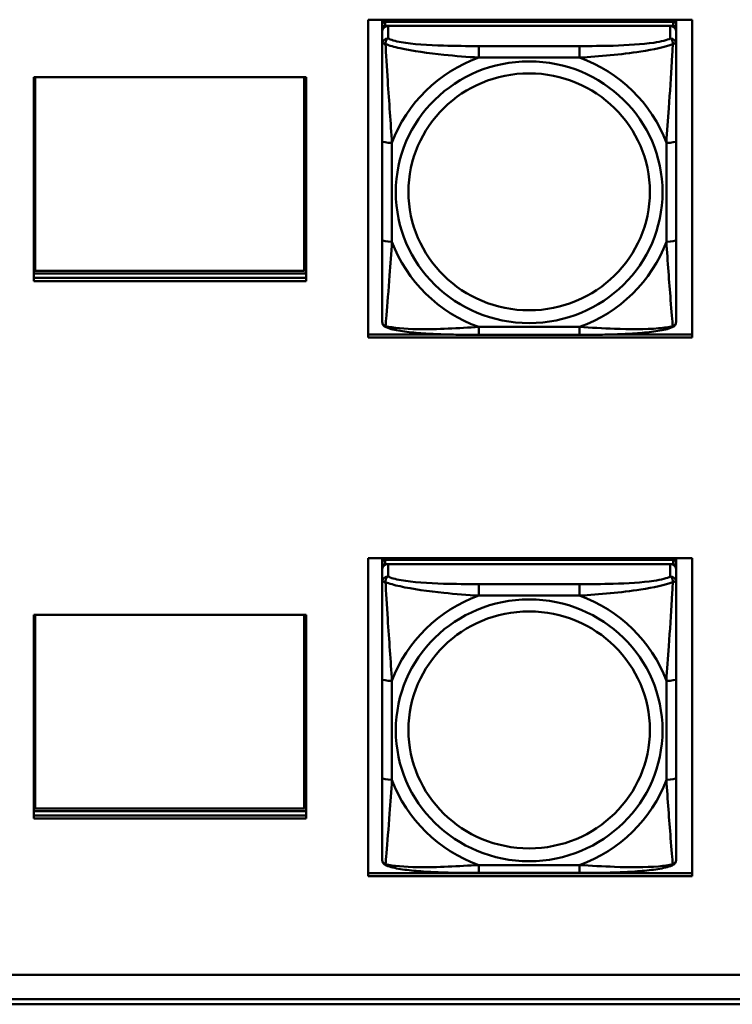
# Model space of a CAD drawing. Header units: inches. Extents: x 0.8 to 72.9, y -7.8 to 49.3.
# Tile 252 of 256: x 58.5 to 59.9, y 16.5 to 18.4. Entities that reach past the tile are written whole.
import ezdxf

# ---------------------------------------------------------------- set-up
doc = ezdxf.new("R2010")
doc.units = ezdxf.units.IN
doc.header["$MEASUREMENT"] = 0
doc.layers.add('Visible Edges(ROSSANSI)', color=7, linetype='Continuous', lineweight=50)
doc.layers.add('Visible Tangent Edges(ROSSANSI)', color=7, linetype='Continuous', lineweight=50)

msp = doc.modelspace()

# ---------------------------------------------------------------- linework, layer by layer
at = {"layer": 'Visible Edges(ROSSANSI)'}
for p, q in [((59.1788, 17.7906), (59.1788, 18.4293)), ((59.1788, 18.4293), (59.8294, 18.4293)), ((59.2068, 18.4191), (59.2068, 18.4293)), ((59.2068, 18.4191), (59.2068, 18.4109)), ((59.7914, 18.4249), (59.2127, 18.4249)), ((59.2127, 18.4167), (59.7914, 18.4167)), ((59.7855, 18.4167), (59.2186, 18.4167)), ((59.2333, 18.4249), (59.2333, 18.4293)), ((59.2371, 18.4249), (59.2349, 18.4293)), ((59.7692, 18.4293), (59.767, 18.4249)), ((59.7707, 18.4293), (59.7707, 18.4249)), ((59.7973, 18.4293), (59.7973, 18.4191)), ((59.7973, 18.4109), (59.7973, 18.4191)), ((59.8294, 18.4293), (59.8294, 17.7906)), ((59.2068, 18.4051), (59.2068, 18.4109)), ((59.2068, 18.4051), (59.2068, 18.3802)), ((59.7973, 18.4109), (59.7973, 18.4051)), ((59.7973, 18.3802), (59.7973, 18.4051)), ((58.5075, 18.3137), (59.0545, 18.3137)), ((58.5075, 17.9043), (58.5075, 18.3137)), ((58.5101, 17.9248), (58.5101, 18.3137)), ((59.0499, 18.3137), (59.0499, 17.9248)), ((59.0535, 18.3137), (59.0535, 17.9193)), ((59.0545, 18.3137), (59.0545, 17.9043)), ((59.2068, 18.1857), (59.2068, 17.9871)), ((59.7973, 17.9871), (59.7973, 18.1857)), ((58.5075, 17.9383), (58.5101, 17.9383)), ((59.0499, 17.9248), (58.5101, 17.9248)), ((59.0499, 17.9383), (59.0535, 17.9383)), ((59.0535, 17.9193), (58.5075, 17.9193)), ((58.5075, 17.9104), (59.0545, 17.9104)), ((59.0545, 17.9043), (58.5075, 17.9043)), ((59.1788, 17.7967), (59.3433, 17.7967)), ((59.8294, 17.7906), (59.1788, 17.7906)), ((59.6032, 17.7962), (59.4009, 17.7962)), ((59.6608, 17.7967), (59.8294, 17.7967)), ((59.1788, 16.7087), (59.1788, 17.3474)), ((59.1788, 17.3474), (59.8294, 17.3474)), ((59.2068, 17.3382), (59.2068, 17.3474)), ((59.2068, 17.3382), (59.2068, 17.3299)), ((59.2068, 17.3241), (59.2068, 17.3299)), ((59.7914, 17.344), (59.2127, 17.344)), ((59.2127, 17.3357), (59.7914, 17.3357)), ((59.7855, 17.3357), (59.2186, 17.3357)), ((59.2333, 17.344), (59.2333, 17.3474)), ((59.2371, 17.344), (59.2354, 17.3474)), ((59.7687, 17.3474), (59.767, 17.344)), ((59.7707, 17.3474), (59.7707, 17.344)), ((59.7973, 17.3474), (59.7973, 17.3382)), ((59.7973, 17.3299), (59.7973, 17.3382)), ((59.7973, 17.3299), (59.7973, 17.3241)), ((59.8294, 17.3474), (59.8294, 16.7087)), ((59.2068, 17.3241), (59.2068, 17.2992)), ((59.7973, 17.2992), (59.7973, 17.3241)), ((58.5075, 17.2337), (59.0545, 17.2337)), ((58.5075, 16.8243), (58.5075, 17.2337)), ((58.5101, 16.8448), (58.5101, 17.2337)), ((59.0499, 17.2337), (59.0499, 16.8448)), ((59.0535, 17.2337), (59.0535, 16.8394)), ((59.0545, 17.2337), (59.0545, 16.8243)), ((59.2068, 17.1048), (59.2068, 16.9061)), ((59.7973, 16.9061), (59.7973, 17.1048)), ((58.5075, 16.8584), (58.5101, 16.8584)), ((59.0499, 16.8584), (59.0535, 16.8584)), ((59.0535, 16.8394), (58.5075, 16.8394)), ((59.0499, 16.8448), (58.5101, 16.8448)), ((58.5075, 16.8304), (59.0545, 16.8304)), ((59.0545, 16.8243), (58.5075, 16.8243)), ((59.1788, 16.7148), (59.8294, 16.7148)), ((59.6032, 16.7152), (59.4009, 16.7152)), ((59.8294, 16.7087), (59.1788, 16.7087)), ((53.5758, 16.5105), (66.2458, 16.5105)), ((66.2836, 16.4618), (53.6258, 16.4618)), ((66.2836, 16.4513), (53.6259, 16.4513))]:
    msp.add_line(p, q, dxfattribs=at)
for centre, major_axis, start_param, end_param in [((59.2127, 18.4191), (-0.00591, 0), 4.712389, 6.283185), ((59.2186, 18.4051), (-0.0118, 0), 4.712389, 6.283185), ((59.2127, 18.4109), (-0.00591, 0), 4.712389, 6.283185), ((59.7855, 18.4051), (0.0118, 0), 0, 1.570796), ((59.7914, 18.4191), (0.00591, 0), 0, 1.570796), ((59.7914, 18.4109), (0.00591, 0), 0, 1.570796), ((59.2127, 17.3382), (-0.00591, 0), 4.712389, 6.283185), ((59.2186, 17.3241), (-0.0118, 0), 4.712389, 6.283185), ((59.2127, 17.3299), (-0.00591, 0), 4.712389, 6.283185), ((59.7855, 17.3241), (0.0118, 0), 0, 1.570796), ((59.7914, 17.3382), (0.00591, 0), 0, 1.570796), ((59.7914, 17.3299), (0.00591, 0), 0, 1.570796)]:
    msp.add_ellipse(centre, major_axis=major_axis, ratio=0.981793, start_param=start_param, end_param=end_param, dxfattribs=at)
for points, knots in [([(59.2068, 18.3802), (59.2068, 18.3711), (59.2068, 18.3558), (59.2068, 18.3387), (59.2068, 18.3122), (59.2068, 18.2819), (59.2068, 18.2525), (59.2068, 18.2301), (59.2068, 18.2077), (59.2068, 18.1857)], [-0.7968224, -0.7968224, -0.7968224, -0.7968224, -0.6514613, -0.6514613, -0.6514613, -0.427691, -0.427691, -0.427691, -0.2569517, -0.2569517, -0.2569517, -0.2569517]), ([(59.7973, 18.1857), (59.7973, 18.2089), (59.7973, 18.2327), (59.7973, 18.2564), (59.7973, 18.2875), (59.7973, 18.3197), (59.7973, 18.3466), (59.7973, 18.3604), (59.7973, 18.3725), (59.7973, 18.3802)], [0.2569537, 0.2569537, 0.2569537, 0.2569537, 0.4371919, 0.4371919, 0.4371919, 0.6739428, 0.6739428, 0.6739428, 0.7963818, 0.7963818, 0.7963818, 0.7963818]), ([(59.2068, 17.9871), (59.2068, 17.9639), (59.2068, 17.9405), (59.2068, 17.9183), (59.2068, 17.8891), (59.2068, 17.8608), (59.2068, 17.842), (59.2068, 17.8322), (59.2068, 17.8254), (59.2068, 17.8236)], [0.2569537, 0.2569537, 0.2569537, 0.2569537, 0.4371919, 0.4371919, 0.4371919, 0.6739428, 0.6739428, 0.6739428, 0.7963818, 0.7963818, 0.7963818, 0.7963818]), ([(59.7973, 17.8236), (59.7973, 17.8257), (59.7973, 17.835), (59.7973, 17.8477), (59.7973, 17.8673), (59.7973, 17.8942), (59.7973, 17.9219), (59.7973, 17.943), (59.7973, 17.9651), (59.7973, 17.9871)], [-0.7968224, -0.7968224, -0.7968224, -0.7968224, -0.6514613, -0.6514613, -0.6514613, -0.427691, -0.427691, -0.427691, -0.2569517, -0.2569517, -0.2569517, -0.2569517]), ([(59.2148, 17.8113), (59.2137, 17.8117), (59.2127, 17.8123), (59.2107, 17.8139), (59.2098, 17.8148), (59.2085, 17.8168), (59.208, 17.8178), (59.2073, 17.8197), (59.2071, 17.8206), (59.2068, 17.8222), (59.2068, 17.8229), (59.2068, 17.8236)], [0.02510739, 0.02510739, 0.02510739, 0.02510739, 0.03073999, 0.03073999, 0.03637259, 0.03637259, 0.0420052, 0.0420052, 0.0476378, 0.0476378, 0.0532704, 0.0532704, 0.0532704, 0.0532704]), ([(59.7893, 17.8113), (59.7903, 17.8117), (59.7914, 17.8123), (59.7934, 17.8139), (59.7943, 17.8148), (59.7956, 17.8168), (59.7961, 17.8178), (59.7968, 17.8197), (59.797, 17.8206), (59.7973, 17.8222), (59.7973, 17.8229), (59.7973, 17.8236)], [0.02510739, 0.02510739, 0.02510739, 0.02510739, 0.03073999, 0.03073999, 0.03637259, 0.03637259, 0.0420052, 0.0420052, 0.0476378, 0.0476378, 0.0532704, 0.0532704, 0.0532704, 0.0532704]), ([(59.4009, 17.7962), (59.3874, 17.7962), (59.3737, 17.7962), (59.3464, 17.7966), (59.3328, 17.7969), (59.306, 17.798), (59.2926, 17.7987), (59.267, 17.8008), (59.2548, 17.8022), (59.2327, 17.8058), (59.2233, 17.8078), (59.2148, 17.8113)], [0.2569517, 0.2569517, 0.2569517, 0.2569517, 0.3597049, 0.3597049, 0.4624581, 0.4624581, 0.5652112, 0.5652112, 0.6679644, 0.6679644, 0.7707176, 0.7707176, 0.7707176, 0.7707176]), ([(59.7893, 17.8113), (59.7808, 17.8078), (59.7714, 17.8058), (59.7493, 17.8022), (59.7371, 17.8008), (59.7114, 17.7987), (59.6981, 17.798), (59.6713, 17.7969), (59.6577, 17.7966), (59.6304, 17.7962), (59.6167, 17.7962), (59.6032, 17.7962)], [-0.7703505, -0.7703505, -0.7703505, -0.7703505, -0.6676711, -0.6676711, -0.5649918, -0.5649918, -0.4623124, -0.4623124, -0.3596331, -0.3596331, -0.2569537, -0.2569537, -0.2569537, -0.2569537]), ([(59.2068, 17.2992), (59.2068, 17.2901), (59.2068, 17.2749), (59.2068, 17.2577), (59.2068, 17.2313), (59.2068, 17.201), (59.2068, 17.1716), (59.2068, 17.1492), (59.2068, 17.1268), (59.2068, 17.1048)], [-0.7968224, -0.7968224, -0.7968224, -0.7968224, -0.6514613, -0.6514613, -0.6514613, -0.427691, -0.427691, -0.427691, -0.2569517, -0.2569517, -0.2569517, -0.2569517]), ([(59.7973, 17.1048), (59.7973, 17.128), (59.7973, 17.1517), (59.7973, 17.1754), (59.7973, 17.2065), (59.7973, 17.2388), (59.7973, 17.2656), (59.7973, 17.2795), (59.7973, 17.2915), (59.7973, 17.2992)], [0.2569537, 0.2569537, 0.2569537, 0.2569537, 0.4371919, 0.4371919, 0.4371919, 0.6739428, 0.6739428, 0.6739428, 0.7963818, 0.7963818, 0.7963818, 0.7963818]), ([(59.2068, 16.9061), (59.2068, 16.8829), (59.2068, 16.8595), (59.2068, 16.8373), (59.2068, 16.8082), (59.2068, 16.7799), (59.2068, 16.761), (59.2068, 16.7513), (59.2068, 16.7444), (59.2068, 16.7426)], [0.2569537, 0.2569537, 0.2569537, 0.2569537, 0.4371919, 0.4371919, 0.4371919, 0.6739428, 0.6739428, 0.6739428, 0.7963818, 0.7963818, 0.7963818, 0.7963818]), ([(59.7973, 16.7426), (59.7973, 16.7448), (59.7973, 16.754), (59.7973, 16.7668), (59.7973, 16.7863), (59.7973, 16.8132), (59.7973, 16.8409), (59.7973, 16.8621), (59.7973, 16.8841), (59.7973, 16.9061)], [-0.7968224, -0.7968224, -0.7968224, -0.7968224, -0.6514613, -0.6514613, -0.6514613, -0.427691, -0.427691, -0.427691, -0.2569517, -0.2569517, -0.2569517, -0.2569517]), ([(59.2148, 16.7303), (59.2137, 16.7308), (59.2127, 16.7314), (59.2107, 16.7329), (59.2098, 16.7339), (59.2085, 16.7358), (59.208, 16.7368), (59.2073, 16.7387), (59.2071, 16.7396), (59.2068, 16.7412), (59.2068, 16.742), (59.2068, 16.7426)], [0.02510739, 0.02510739, 0.02510739, 0.02510739, 0.03073999, 0.03073999, 0.03637259, 0.03637259, 0.0420052, 0.0420052, 0.0476378, 0.0476378, 0.0532704, 0.0532704, 0.0532704, 0.0532704]), ([(59.7893, 16.7303), (59.7903, 16.7308), (59.7914, 16.7314), (59.7934, 16.7329), (59.7943, 16.7339), (59.7956, 16.7358), (59.7961, 16.7368), (59.7968, 16.7387), (59.797, 16.7396), (59.7973, 16.7412), (59.7973, 16.742), (59.7973, 16.7426)], [0.02510739, 0.02510739, 0.02510739, 0.02510739, 0.03073999, 0.03073999, 0.03637259, 0.03637259, 0.0420052, 0.0420052, 0.0476378, 0.0476378, 0.0532704, 0.0532704, 0.0532704, 0.0532704]), ([(59.4009, 16.7152), (59.3874, 16.7152), (59.3737, 16.7153), (59.3464, 16.7156), (59.3328, 16.7159), (59.306, 16.717), (59.2926, 16.7177), (59.267, 16.7199), (59.2548, 16.7212), (59.2327, 16.7248), (59.2233, 16.7268), (59.2148, 16.7303)], [0.2569517, 0.2569517, 0.2569517, 0.2569517, 0.3597049, 0.3597049, 0.4624581, 0.4624581, 0.5652112, 0.5652112, 0.6679644, 0.6679644, 0.7707176, 0.7707176, 0.7707176, 0.7707176]), ([(59.7893, 16.7303), (59.7808, 16.7268), (59.7714, 16.7248), (59.7493, 16.7212), (59.7371, 16.7199), (59.7114, 16.7177), (59.6981, 16.717), (59.6713, 16.7159), (59.6577, 16.7156), (59.6304, 16.7153), (59.6167, 16.7152), (59.6032, 16.7152)], [-0.7703505, -0.7703505, -0.7703505, -0.7703505, -0.6676711, -0.6676711, -0.5649918, -0.5649918, -0.4623124, -0.4623124, -0.3596331, -0.3596331, -0.2569537, -0.2569537, -0.2569537, -0.2569537])]:
    msp.add_open_spline(points, degree=3, knots=knots, dxfattribs=at)
at = {"layer": 'Visible Tangent Edges(ROSSANSI)'}
for p, q in [((59.2127, 18.4167), (59.2127, 18.4249)), ((59.2186, 18.3918), (59.2186, 18.4167)), ((59.7855, 18.4167), (59.7855, 18.3918)), ((59.7914, 18.4249), (59.7914, 18.4167)), ((59.4009, 18.3763), (59.4009, 18.3532)), ((59.6032, 18.3763), (59.4009, 18.3763)), ((59.6032, 18.3763), (59.6032, 18.3532)), ((59.4009, 18.3532), (59.6032, 18.3532)), ((59.2265, 17.9834), (59.2265, 18.182)), ((59.7776, 18.182), (59.7776, 17.9834)), ((59.6032, 17.8121), (59.4009, 17.8121)), ((59.4009, 17.7962), (59.4009, 17.8121)), ((59.6032, 17.7962), (59.6032, 17.8121)), ((59.2127, 17.3357), (59.2127, 17.344)), ((59.2186, 17.3108), (59.2186, 17.3357)), ((59.7855, 17.3357), (59.7855, 17.3108)), ((59.7914, 17.344), (59.7914, 17.3357)), ((59.4009, 17.2954), (59.4009, 17.2723)), ((59.6032, 17.2954), (59.4009, 17.2954)), ((59.6032, 17.2954), (59.6032, 17.2723)), ((59.4009, 17.2723), (59.6032, 17.2723)), ((59.2265, 16.9024), (59.2265, 17.101)), ((59.7776, 17.101), (59.7776, 16.9024)), ((59.6032, 16.7311), (59.4009, 16.7311)), ((59.4009, 16.7152), (59.4009, 16.7311)), ((59.6032, 16.7152), (59.6032, 16.7311))]:
    msp.add_line(p, q, dxfattribs=at)
for centre, major_axis, ratio, start_param, end_param in [((59.2186, 18.3802), (-0.0118, 0), 0.981793, 4.712389, 6.283185), ((59.7855, 18.3802), (0.0118, 0), 0.981793, 0, 1.570796), ((59.502, 18.0827), (-0.2936, 0), 0.981793, 5.064156, 5.931419), ((59.502, 18.0827), (0.2936, 0), 0.981793, 0.351767, 1.21903), ((59.2265, 18.1857), (-0.0197, 0), 0.189952, 0, 1.570796), ((59.7776, 18.1857), (0.0197, 0), 0.189952, 4.712389, 6.283185), ((59.2265, 17.9871), (-0.0197, 0), 0.189952, 0, 1.570796), ((59.502, 18.0827), (-0.2936, 0), 0.981793, 0.351767, 1.21903), ((59.502, 18.0827), (0.2936, 0), 0.981793, 5.064156, 5.931419), ((59.7776, 17.9871), (0.0197, 0), 0.189952, 4.712389, 6.283185), ((59.2186, 17.2992), (-0.0118, 0), 0.981793, 4.712389, 6.283185), ((59.7855, 17.2992), (0.0118, 0), 0.981793, 0, 1.570796), ((59.502, 17.0017), (-0.2936, 0), 0.981793, 5.064156, 5.931419), ((59.502, 17.0017), (0.2936, 0), 0.981793, 0.351767, 1.21903), ((59.2265, 17.1048), (-0.0197, 0), 0.189952, 0, 1.570796), ((59.7776, 17.1048), (0.0197, 0), 0.189952, 4.712389, 6.283185), ((59.2265, 16.9061), (-0.0197, 0), 0.189952, 0, 1.570796), ((59.502, 17.0017), (-0.2936, 0), 0.981793, 0.351767, 1.21903), ((59.502, 17.0017), (0.2936, 0), 0.981793, 5.064156, 5.931419), ((59.7776, 16.9061), (0.0197, 0), 0.189952, 4.712389, 6.283185)]:
    msp.add_ellipse(centre, major_axis=major_axis, ratio=ratio, start_param=start_param, end_param=end_param, dxfattribs=at)
for centre, major_axis in [((59.502, 18.0827), (-0.2678, 0)), ((59.502, 18.0835), (-0.2424, 0)), ((59.502, 17.0017), (-0.2678, 0)), ((59.502, 17.0025), (-0.2424, 0))]:
    msp.add_ellipse(centre, major_axis=major_axis, ratio=0.981793, dxfattribs=at)
for points, knots in [([(59.2068, 18.3802), (59.2068, 18.3804), (59.2068, 18.3807), (59.2071, 18.381), (59.2073, 18.3811), (59.2077, 18.3813), (59.2078, 18.3813), (59.2081, 18.3814), (59.2083, 18.3814), (59.2087, 18.3814), (59.209, 18.3814), (59.2099, 18.3813), (59.2106, 18.3812), (59.212, 18.3808), (59.2128, 18.3806), (59.2136, 18.3803)], [-0.0532704, -0.0532704, -0.0532704, -0.0532704, -0.04377373, -0.04377373, -0.03521335, -0.03521335, -0.02986312, -0.02986312, -0.02651922, -0.02651922, -0.01983142, -0.01983142, -0.00913095, -0.00913095, 0.00023197, 0.00023197, 0.00023197, 0.00023197]), ([(59.2136, 18.3803), (59.2136, 18.3814), (59.2137, 18.3824), (59.2139, 18.3844), (59.2141, 18.3854), (59.2145, 18.3868), (59.2147, 18.3873), (59.2151, 18.388), (59.2152, 18.3883), (59.2155, 18.3888), (59.2157, 18.3892), (59.2163, 18.39), (59.2167, 18.3904), (59.2175, 18.3912), (59.218, 18.3915), (59.2186, 18.3918)], [-0.00023197, -0.00023197, -0.00023197, -0.00023197, 0.00913095, 0.00913095, 0.01983142, 0.01983142, 0.02651922, 0.02651922, 0.02986312, 0.02986312, 0.03521335, 0.03521335, 0.04377373, 0.04377373, 0.0532704, 0.0532704, 0.0532704, 0.0532704]), ([(59.2136, 18.3803), (59.2213, 18.3773), (59.2313, 18.3744), (59.2683, 18.3663), (59.3, 18.362), (59.3543, 18.3564), (59.3775, 18.3546), (59.4009, 18.3532)], [-0.7478145, -0.7478145, -0.7478145, -0.7478145, -0.6493253, -0.6493253, -0.427691, -0.427691, -0.2569537, -0.2569537, -0.2569537, -0.2569537]), ([(59.2265, 18.182), (59.2241, 18.2217), (59.2208, 18.2638), (59.2162, 18.3338), (59.2145, 18.3613), (59.2136, 18.3803)], [0.2569517, 0.2569517, 0.2569517, 0.2569517, 0.5559983, 0.5559983, 0.7482818, 0.7482818, 0.7482818, 0.7482818]), ([(59.4009, 18.3763), (59.3772, 18.3763), (59.3532, 18.3765), (59.3299, 18.3772), (59.2992, 18.3782), (59.2683, 18.3802), (59.2451, 18.3842), (59.2331, 18.3862), (59.2234, 18.3888), (59.2186, 18.3918)], [0.2569537, 0.2569537, 0.2569537, 0.2569537, 0.4371919, 0.4371919, 0.4371919, 0.6739428, 0.6739428, 0.6739428, 0.7963818, 0.7963818, 0.7963818, 0.7963818]), ([(59.7855, 18.3918), (59.7798, 18.3883), (59.7673, 18.3853), (59.7521, 18.3831), (59.7286, 18.3797), (59.6995, 18.378), (59.6704, 18.3771), (59.6483, 18.3765), (59.6256, 18.3763), (59.6032, 18.3763)], [-0.7968224, -0.7968224, -0.7968224, -0.7968224, -0.6514613, -0.6514613, -0.6514613, -0.427691, -0.427691, -0.427691, -0.2569517, -0.2569517, -0.2569517, -0.2569517]), ([(59.6032, 18.3532), (59.6437, 18.3556), (59.686, 18.3593), (59.7517, 18.3694), (59.7761, 18.3745), (59.7905, 18.3803)], [0.2569517, 0.2569517, 0.2569517, 0.2569517, 0.5559983, 0.5559983, 0.7482818, 0.7482818, 0.7482818, 0.7482818]), ([(59.7905, 18.3803), (59.79, 18.3703), (59.7893, 18.3582), (59.7869, 18.3161), (59.7846, 18.2829), (59.7807, 18.2279), (59.779, 18.2049), (59.7776, 18.182)], [-0.7478145, -0.7478145, -0.7478145, -0.7478145, -0.6493253, -0.6493253, -0.427691, -0.427691, -0.2569537, -0.2569537, -0.2569537, -0.2569537]), ([(59.7855, 18.3918), (59.786, 18.3915), (59.7865, 18.3912), (59.7874, 18.3904), (59.7878, 18.39), (59.7884, 18.3892), (59.7886, 18.3888), (59.7889, 18.3883), (59.789, 18.388), (59.7894, 18.3873), (59.7896, 18.3868), (59.79, 18.3854), (59.7902, 18.3844), (59.7904, 18.3824), (59.7905, 18.3814), (59.7905, 18.3803)], [-0.0532704, -0.0532704, -0.0532704, -0.0532704, -0.04377373, -0.04377373, -0.03521335, -0.03521335, -0.02986312, -0.02986312, -0.02651922, -0.02651922, -0.01983142, -0.01983142, -0.00913095, -0.00913095, 0.00023197, 0.00023197, 0.00023197, 0.00023197]), ([(59.7905, 18.3803), (59.7913, 18.3806), (59.7921, 18.3808), (59.7935, 18.3812), (59.7942, 18.3813), (59.7951, 18.3814), (59.7954, 18.3814), (59.7958, 18.3814), (59.796, 18.3814), (59.7963, 18.3813), (59.7964, 18.3813), (59.7968, 18.3811), (59.797, 18.381), (59.7973, 18.3807), (59.7973, 18.3804), (59.7973, 18.3802)], [-0.00023197, -0.00023197, -0.00023197, -0.00023197, 0.00913095, 0.00913095, 0.01983142, 0.01983142, 0.02651922, 0.02651922, 0.02986312, 0.02986312, 0.03521335, 0.03521335, 0.04377373, 0.04377373, 0.0532704, 0.0532704, 0.0532704, 0.0532704]), ([(59.2136, 17.8139), (59.2141, 17.819), (59.2148, 17.8266), (59.2172, 17.8572), (59.2195, 17.8863), (59.2234, 17.9378), (59.225, 17.9604), (59.2265, 17.9834)], [-0.7478145, -0.7478145, -0.7478145, -0.7478145, -0.6493253, -0.6493253, -0.427691, -0.427691, -0.2569537, -0.2569537, -0.2569537, -0.2569537]), ([(59.7776, 17.9834), (59.78, 17.9436), (59.7833, 17.9025), (59.7879, 17.8436), (59.7896, 17.8231), (59.7905, 17.8139)], [0.2569517, 0.2569517, 0.2569517, 0.2569517, 0.5559983, 0.5559983, 0.7482818, 0.7482818, 0.7482818, 0.7482818]), ([(59.2136, 17.8139), (59.2128, 17.8142), (59.212, 17.8145), (59.2106, 17.8153), (59.2099, 17.8159), (59.209, 17.8168), (59.2087, 17.8172), (59.2083, 17.8178), (59.2081, 17.8181), (59.2078, 17.8186), (59.2077, 17.819), (59.2073, 17.82), (59.2071, 17.8206), (59.2068, 17.822), (59.2068, 17.8228), (59.2068, 17.8236)], [-0.00023197, -0.00023197, -0.00023197, -0.00023197, 0.00913095, 0.00913095, 0.01983142, 0.01983142, 0.02651922, 0.02651922, 0.02986312, 0.02986312, 0.03521335, 0.03521335, 0.04377373, 0.04377373, 0.0532704, 0.0532704, 0.0532704, 0.0532704]), ([(59.7973, 17.8236), (59.7973, 17.8228), (59.7973, 17.822), (59.797, 17.8206), (59.7968, 17.82), (59.7964, 17.819), (59.7963, 17.8186), (59.796, 17.8181), (59.7958, 17.8178), (59.7954, 17.8172), (59.7951, 17.8168), (59.7942, 17.8159), (59.7935, 17.8153), (59.7921, 17.8145), (59.7913, 17.8142), (59.7905, 17.8139)], [-0.0532704, -0.0532704, -0.0532704, -0.0532704, -0.04377373, -0.04377373, -0.03521335, -0.03521335, -0.02986312, -0.02986312, -0.02651922, -0.02651922, -0.01983142, -0.01983142, -0.00913095, -0.00913095, 0.00023197, 0.00023197, 0.00023197, 0.00023197]), ([(59.2148, 17.8113), (59.2146, 17.8113), (59.2145, 17.8114), (59.2141, 17.8118), (59.2139, 17.8121), (59.2137, 17.8129), (59.2136, 17.8134), (59.2136, 17.8139)], [-0.02510739, -0.02510739, -0.02510739, -0.02510739, -0.01983142, -0.01983142, -0.00913095, -0.00913095, 0.00023197, 0.00023197, 0.00023197, 0.00023197]), ([(59.4009, 17.8121), (59.3604, 17.8097), (59.3181, 17.807), (59.2524, 17.808), (59.228, 17.8099), (59.2136, 17.8139)], [0.2569517, 0.2569517, 0.2569517, 0.2569517, 0.5559983, 0.5559983, 0.7482818, 0.7482818, 0.7482818, 0.7482818]), ([(59.7905, 17.8139), (59.7828, 17.8119), (59.7728, 17.8103), (59.7358, 17.807), (59.704, 17.8072), (59.6498, 17.8093), (59.6266, 17.8107), (59.6032, 17.8121)], [-0.7478145, -0.7478145, -0.7478145, -0.7478145, -0.6493253, -0.6493253, -0.427691, -0.427691, -0.2569537, -0.2569537, -0.2569537, -0.2569537]), ([(59.7905, 17.8139), (59.7905, 17.8134), (59.7904, 17.8129), (59.7902, 17.8121), (59.79, 17.8118), (59.7896, 17.8114), (59.7894, 17.8113), (59.7893, 17.8113)], [-0.00023197, -0.00023197, -0.00023197, -0.00023197, 0.00913095, 0.00913095, 0.01983142, 0.01983142, 0.02510739, 0.02510739, 0.02510739, 0.02510739]), ([(59.2136, 17.2993), (59.2136, 17.3004), (59.2137, 17.3014), (59.2139, 17.3035), (59.2141, 17.3044), (59.2145, 17.3059), (59.2147, 17.3064), (59.2151, 17.3071), (59.2152, 17.3073), (59.2155, 17.3079), (59.2157, 17.3082), (59.2163, 17.309), (59.2167, 17.3094), (59.2175, 17.3102), (59.218, 17.3106), (59.2186, 17.3108)], [-0.00023197, -0.00023197, -0.00023197, -0.00023197, 0.00913095, 0.00913095, 0.01983142, 0.01983142, 0.02651922, 0.02651922, 0.02986312, 0.02986312, 0.03521335, 0.03521335, 0.04377373, 0.04377373, 0.0532704, 0.0532704, 0.0532704, 0.0532704]), ([(59.4009, 17.2954), (59.3772, 17.2954), (59.3532, 17.2955), (59.3299, 17.2963), (59.2992, 17.2972), (59.2683, 17.2992), (59.2451, 17.3032), (59.2331, 17.3053), (59.2234, 17.3079), (59.2186, 17.3108)], [0.2569537, 0.2569537, 0.2569537, 0.2569537, 0.4371919, 0.4371919, 0.4371919, 0.6739428, 0.6739428, 0.6739428, 0.7963818, 0.7963818, 0.7963818, 0.7963818]), ([(59.7855, 17.3108), (59.7798, 17.3074), (59.7673, 17.3043), (59.7521, 17.3021), (59.7286, 17.2987), (59.6995, 17.297), (59.6704, 17.2962), (59.6483, 17.2955), (59.6256, 17.2954), (59.6032, 17.2954)], [-0.7968224, -0.7968224, -0.7968224, -0.7968224, -0.6514613, -0.6514613, -0.6514613, -0.427691, -0.427691, -0.427691, -0.2569517, -0.2569517, -0.2569517, -0.2569517]), ([(59.7855, 17.3108), (59.786, 17.3106), (59.7865, 17.3102), (59.7874, 17.3094), (59.7878, 17.309), (59.7884, 17.3082), (59.7886, 17.3079), (59.7889, 17.3073), (59.789, 17.3071), (59.7894, 17.3064), (59.7896, 17.3059), (59.79, 17.3044), (59.7902, 17.3035), (59.7904, 17.3014), (59.7905, 17.3004), (59.7905, 17.2993)], [-0.0532704, -0.0532704, -0.0532704, -0.0532704, -0.04377373, -0.04377373, -0.03521335, -0.03521335, -0.02986312, -0.02986312, -0.02651922, -0.02651922, -0.01983142, -0.01983142, -0.00913095, -0.00913095, 0.00023197, 0.00023197, 0.00023197, 0.00023197]), ([(59.2068, 17.2992), (59.2068, 17.2995), (59.2068, 17.2997), (59.2071, 17.3), (59.2073, 17.3002), (59.2077, 17.3003), (59.2078, 17.3004), (59.2081, 17.3004), (59.2083, 17.3004), (59.2087, 17.3004), (59.209, 17.3004), (59.2099, 17.3003), (59.2106, 17.3002), (59.212, 17.2998), (59.2128, 17.2996), (59.2136, 17.2993)], [-0.0532704, -0.0532704, -0.0532704, -0.0532704, -0.04377373, -0.04377373, -0.03521335, -0.03521335, -0.02986312, -0.02986312, -0.02651922, -0.02651922, -0.01983142, -0.01983142, -0.00913095, -0.00913095, 0.00023197, 0.00023197, 0.00023197, 0.00023197]), ([(59.2136, 17.2993), (59.2213, 17.2964), (59.2313, 17.2935), (59.2683, 17.2853), (59.3, 17.2811), (59.3543, 17.2755), (59.3775, 17.2736), (59.4009, 17.2723)], [-0.7478145, -0.7478145, -0.7478145, -0.7478145, -0.6493253, -0.6493253, -0.427691, -0.427691, -0.2569537, -0.2569537, -0.2569537, -0.2569537]), ([(59.2265, 17.101), (59.2241, 17.1407), (59.2208, 17.1829), (59.2162, 17.2529), (59.2145, 17.2803), (59.2136, 17.2993)], [0.2569517, 0.2569517, 0.2569517, 0.2569517, 0.5559983, 0.5559983, 0.7482818, 0.7482818, 0.7482818, 0.7482818]), ([(59.6032, 17.2723), (59.6437, 17.2746), (59.686, 17.2784), (59.7517, 17.2885), (59.7761, 17.2935), (59.7905, 17.2993)], [0.2569517, 0.2569517, 0.2569517, 0.2569517, 0.5559983, 0.5559983, 0.7482818, 0.7482818, 0.7482818, 0.7482818]), ([(59.7905, 17.2993), (59.79, 17.2893), (59.7893, 17.2773), (59.7869, 17.2352), (59.7846, 17.202), (59.7807, 17.147), (59.779, 17.1239), (59.7776, 17.101)], [-0.7478145, -0.7478145, -0.7478145, -0.7478145, -0.6493253, -0.6493253, -0.427691, -0.427691, -0.2569537, -0.2569537, -0.2569537, -0.2569537]), ([(59.7905, 17.2993), (59.7913, 17.2996), (59.7921, 17.2998), (59.7935, 17.3002), (59.7942, 17.3003), (59.7951, 17.3004), (59.7954, 17.3004), (59.7958, 17.3004), (59.796, 17.3004), (59.7963, 17.3004), (59.7964, 17.3003), (59.7968, 17.3002), (59.797, 17.3), (59.7973, 17.2997), (59.7973, 17.2995), (59.7973, 17.2992)], [-0.00023197, -0.00023197, -0.00023197, -0.00023197, 0.00913095, 0.00913095, 0.01983142, 0.01983142, 0.02651922, 0.02651922, 0.02986312, 0.02986312, 0.03521335, 0.03521335, 0.04377373, 0.04377373, 0.0532704, 0.0532704, 0.0532704, 0.0532704]), ([(59.2136, 16.733), (59.2141, 16.738), (59.2148, 16.7456), (59.2172, 16.7762), (59.2195, 16.8053), (59.2234, 16.8568), (59.225, 16.8794), (59.2265, 16.9024)], [-0.7478145, -0.7478145, -0.7478145, -0.7478145, -0.6493253, -0.6493253, -0.427691, -0.427691, -0.2569537, -0.2569537, -0.2569537, -0.2569537]), ([(59.7776, 16.9024), (59.78, 16.8626), (59.7833, 16.8216), (59.7879, 16.7627), (59.7896, 16.7422), (59.7905, 16.733)], [0.2569517, 0.2569517, 0.2569517, 0.2569517, 0.5559983, 0.5559983, 0.7482818, 0.7482818, 0.7482818, 0.7482818]), ([(59.2136, 16.733), (59.2128, 16.7332), (59.212, 16.7336), (59.2106, 16.7344), (59.2099, 16.7349), (59.209, 16.7359), (59.2087, 16.7363), (59.2083, 16.7369), (59.2081, 16.7371), (59.2078, 16.7377), (59.2077, 16.738), (59.2073, 16.739), (59.2071, 16.7397), (59.2068, 16.7411), (59.2068, 16.7418), (59.2068, 16.7426)], [-0.00023197, -0.00023197, -0.00023197, -0.00023197, 0.00913095, 0.00913095, 0.01983142, 0.01983142, 0.02651922, 0.02651922, 0.02986312, 0.02986312, 0.03521335, 0.03521335, 0.04377373, 0.04377373, 0.0532704, 0.0532704, 0.0532704, 0.0532704]), ([(59.7973, 16.7426), (59.7973, 16.7418), (59.7973, 16.7411), (59.797, 16.7397), (59.7968, 16.739), (59.7964, 16.738), (59.7963, 16.7377), (59.796, 16.7371), (59.7958, 16.7369), (59.7954, 16.7363), (59.7951, 16.7359), (59.7942, 16.7349), (59.7935, 16.7344), (59.7921, 16.7336), (59.7913, 16.7332), (59.7905, 16.733)], [-0.0532704, -0.0532704, -0.0532704, -0.0532704, -0.04377373, -0.04377373, -0.03521335, -0.03521335, -0.02986312, -0.02986312, -0.02651922, -0.02651922, -0.01983142, -0.01983142, -0.00913095, -0.00913095, 0.00023197, 0.00023197, 0.00023197, 0.00023197]), ([(59.2148, 16.7303), (59.2146, 16.7304), (59.2145, 16.7305), (59.2141, 16.7308), (59.2139, 16.7311), (59.2137, 16.732), (59.2136, 16.7324), (59.2136, 16.733)], [-0.02510739, -0.02510739, -0.02510739, -0.02510739, -0.01983142, -0.01983142, -0.00913095, -0.00913095, 0.00023197, 0.00023197, 0.00023197, 0.00023197]), ([(59.4009, 16.7311), (59.3604, 16.7288), (59.3181, 16.7261), (59.2524, 16.7271), (59.228, 16.729), (59.2136, 16.733)], [0.2569517, 0.2569517, 0.2569517, 0.2569517, 0.5559983, 0.5559983, 0.7482818, 0.7482818, 0.7482818, 0.7482818]), ([(59.7905, 16.733), (59.7828, 16.731), (59.7728, 16.7294), (59.7358, 16.7261), (59.704, 16.7263), (59.6498, 16.7283), (59.6266, 16.7297), (59.6032, 16.7311)], [-0.7478145, -0.7478145, -0.7478145, -0.7478145, -0.6493253, -0.6493253, -0.427691, -0.427691, -0.2569537, -0.2569537, -0.2569537, -0.2569537]), ([(59.7905, 16.733), (59.7905, 16.7324), (59.7904, 16.732), (59.7902, 16.7311), (59.79, 16.7308), (59.7896, 16.7305), (59.7894, 16.7304), (59.7893, 16.7303)], [-0.00023197, -0.00023197, -0.00023197, -0.00023197, 0.00913095, 0.00913095, 0.01983142, 0.01983142, 0.02510739, 0.02510739, 0.02510739, 0.02510739])]:
    msp.add_open_spline(points, degree=3, knots=knots, dxfattribs=at)

doc.saveas('drawing.dxf')
